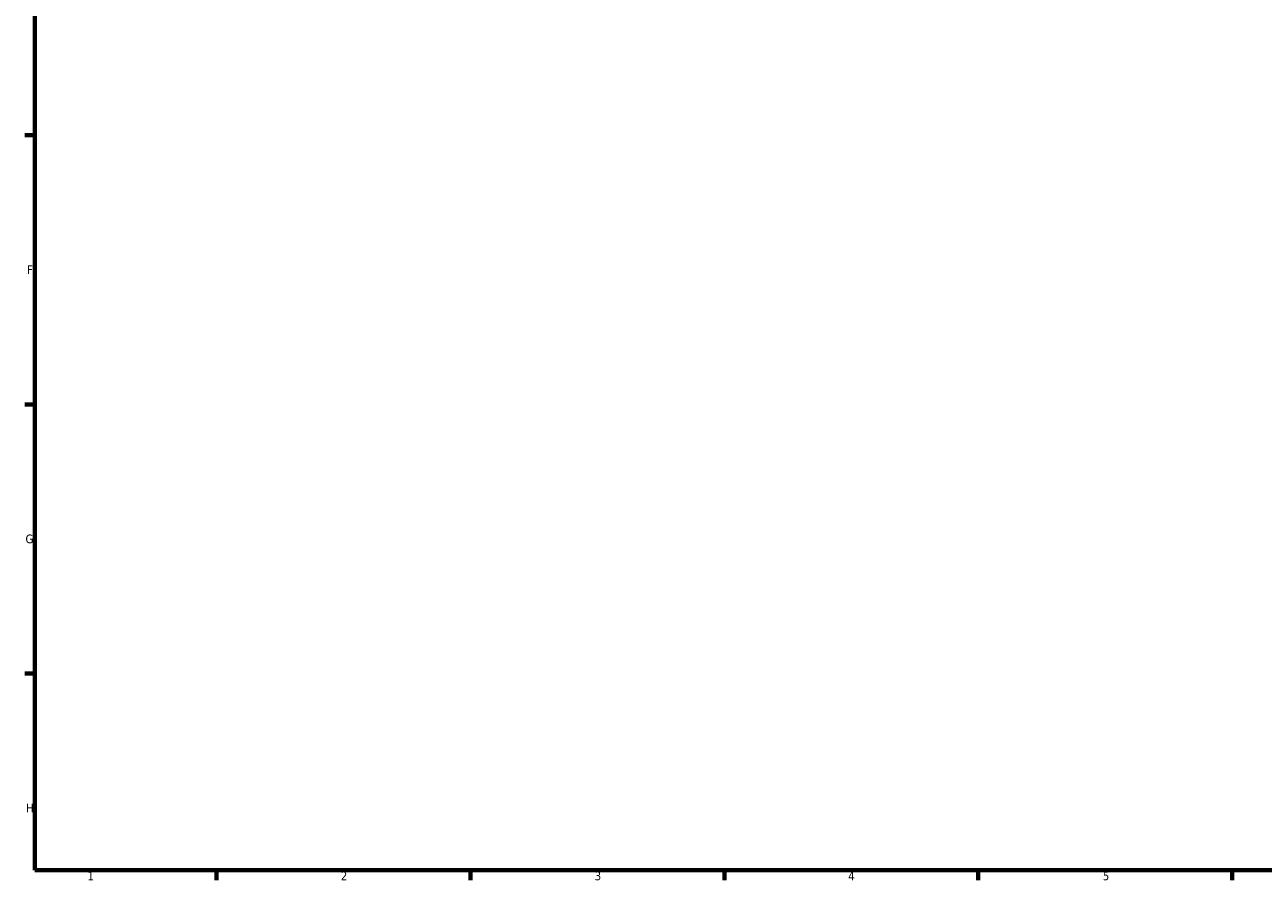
# Model space of a CAD drawing. Header units: millimetres. Extents: x -255 to 976, y -117 to 1166.
# Tile 1 of 9: x 17 to 359, y 17 to 253. Entities that reach past the tile are written whole.
import ezdxf

# ---------------------------------------------------------------- set-up
doc = ezdxf.new("R2010")
doc.units = ezdxf.units.MM
doc.layers.add('Border (ANSI)', color=7, linetype='Continuous', lineweight=70)
doc.styles.add('Note Text (ANSI)', font='tahoma.ttf')

# ---------------------------------------------------------------- blocks, each defined once
blk = doc.blocks.new('Borders Default Border')
at = {"layer": 'Border (ANSI)'}
for p, q in [((20, 222.75), (17.2, 222.75)), ((20, 148.5), (17.2, 148.5)), ((20, 74.25), (17.2, 74.25)), ((70.08, 20), (70.08, 17.2)), ((140.17, 20), (140.17, 17.2)), ((210.25, 20), (210.25, 17.2)), ((280.33, 20), (280.33, 17.2)), ((350.42, 20), (350.42, 17.2))]:
    blk.add_line(p, q, dxfattribs=at)
at = {"layer": 'Border (ANSI)', "flags": 128}
blk.add_lwpolyline([(20, 20), (20, 574), (821, 574), (821, 20), (20, 20)], dxfattribs=at)
at = {"layer": 'Border (ANSI)', "color": 5, "true_color": 0x0000ff, "char_height": 2.4, "attachment_point": 7, "style": 'Note Text (ANSI)'}
for s, insert in [('F', (17.78, 184.43)), ('G', (17.4, 110.13)), ('H', (17.53, 35.93)), ('1', (34.5, 17.2)), ('2', (104.4, 17.2)), ('3', (174.46, 17.15)), ('4', (244.45, 17.2)), ('5', (314.67, 17.15))]:
    blk.add_mtext(s, dxfattribs=dict(at, insert=insert))

msp = doc.modelspace()

# ---------------------------------------------------------------- block references
msp.add_blockref('Borders Default Border', (0, 0))

doc.saveas('drawing.dxf')
